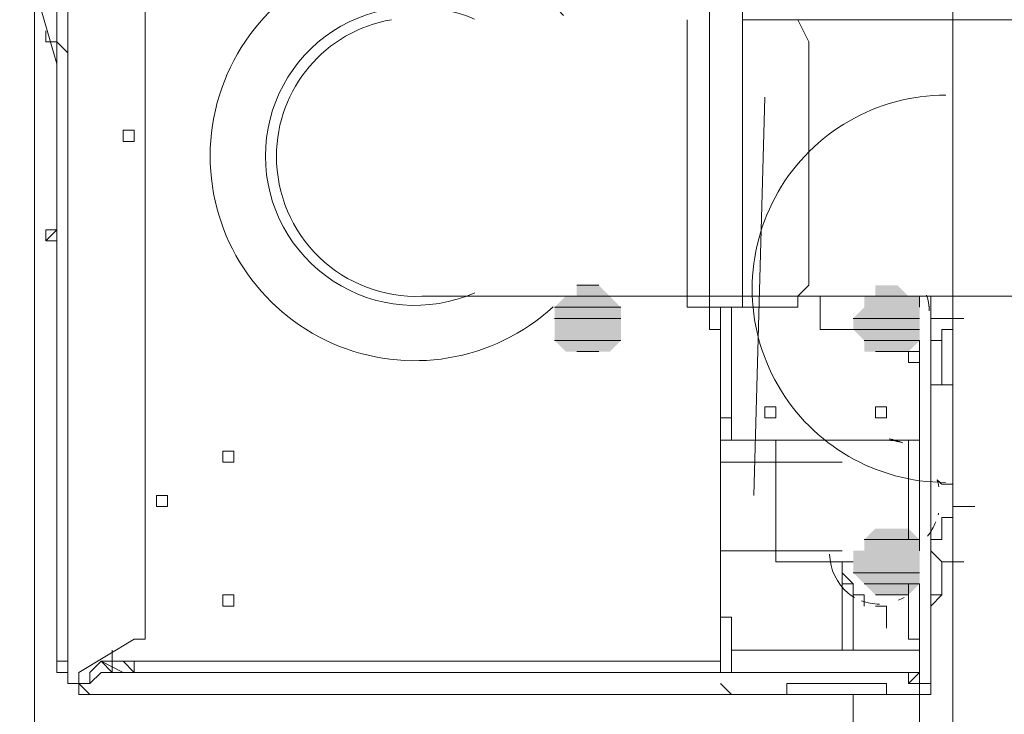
# Model space of a CAD drawing. Header units: millimetres. Extents: x 413 to 305578, y 115 to 38116.
# Tile 62 of 194: x 25911 to 26265, y 16853 to 17102. Entities that reach past the tile are written whole.
import ezdxf

# ---------------------------------------------------------------- set-up
doc = ezdxf.new("R2010")
doc.units = ezdxf.units.MM
for name, color, linetype in [('PDF _PD-Socket', 1, 'Continuous'), ('PDF$_59-60$-$Floor$Plan$-$В_Этаж$00_Сводный$M-EQPM', 2, 'Continuous'), ('PDF$_59-60$-$Floor$Plan$-$В_Этаж$00_Сводный$P-PIPE', 3, 'Continuous')]:
    doc.layers.add(name, color=color, linetype=linetype)
for name, color, linetype, true_color in [('PDF$_59-60$-$Floor$Plan$-$В_Этаж$00_Сводный$A-DETL-MBND', 7, 'Continuous', 0xdd3700), ('PDF$_59-60$-$Floor$Plan$-$В_Этаж$00_Сводный$G-IMPT', 9, 'Continuous', 0x808080), ('PDF$_59-60$-$Floor$Plan$-$В_Этаж$00_Сводный$P-PIPE-CNTR', 150, 'Continuous', 0x007fff), ('PDF$_V$line_ifc_RVT-1-В_Этаж$00_Сводный$A-WALL', 7, 'Continuous', 0xbababa), ('PDF$_V$line_ifc_RVT-1-В_Этаж$00_Сводный$I-FURN', 7, 'Continuous', 0xdcdcdc)]:
    doc.layers.add(name, color=color, linetype=linetype, true_color=true_color)

msp = doc.modelspace()

# ---------------------------------------------------------------- linework, layer by layer
at = {"layer": 'PDF _PD-Socket', "lineweight": 0}
for points in [[(26174.77, 16931.45), (26178.75, 17074.64)], [(26246.36, 16931.45), (26246.36, 17074.64)], [(26246.36, 17003.04), (26107.15, 17003.04)]]:
    msp.add_lwpolyline(points, dxfattribs=at)
msp.add_arc((26243.83, 17005.72), 69.61, 89.9563, 269.9563, dxfattribs=at)
at = {"layer": 'PDF$_59-60$-$Floor$Plan$-$В_Этаж$00_Сводный$A-DETL-MBND', "color": 150, "lineweight": 0, "true_color": 0x007fff}
for points in [[(26214.54, 16895.65), (26214.54, 16891.67), (26214.54, 16895.65), (26210.57, 16895.65), (26210.57, 16899.63), (26206.59, 16899.63), (26206.59, 16903.61), (26206.59, 16907.58), (26206.59, 16875.76)], [(26206.59, 16907.58), (26206.59, 16903.61), (26210.57, 16899.63), (26210.57, 16895.65), (26210.57, 16875.76)], [(26238.41, 16875.76), (26238.41, 16895.65)], [(26218.52, 16891.67), (26222.5, 16891.67)], [(26230.45, 16891.67), (26230.45, 16891.67)], [(26238.41, 16875.76), (26238.41, 16875.76)], [(26210.57, 16859.85), (26210.57, 16700.76)], [(26234.43, 16700.76), (26234.43, 16859.85)]]:
    msp.add_lwpolyline(points, dxfattribs=at)
at = {"layer": 'PDF$_59-60$-$Floor$Plan$-$В_Этаж$00_Сводный$G-IMPT', "lineweight": 0}
for points in [[(25932.14, 16867.81), (25952.03, 16879.74), (25956.01, 16879.74), (25956.01, 16883.72), (25956.01, 17233.73), (25956.01, 17237.71), (25952.03, 17237.71), (25932.14, 17249.64), (25932.14, 17253.62), (25932.14, 17257.6), (25936.12, 17257.6), (25940.1, 17249.64), (26226.48, 17249.64), (26230.45, 17249.64), (26230.45, 17253.62), (26234.43, 17253.62), (26234.43, 17257.6), (26234.43, 17261.58), (26178.75, 17261.58), (26234.43, 17261.58), (26238.41, 17261.58)], [(25928.17, 17245.67), (25928.17, 17050.77), (25928.17, 16871.79), (25928.17, 16867.81), (25928.17, 16863.83), (25932.14, 16863.83), (25932.14, 16859.85), (25936.12, 16859.85), (25940.1, 16859.85), (25944.08, 16859.85), (26119.08, 16859.85), (25940.1, 16859.85), (26119.08, 16859.85), (25944.08, 16859.85), (25940.1, 16859.85), (25936.12, 16859.85), (25932.14, 16859.85), (25932.14, 16863.83), (25928.17, 16863.83), (25928.17, 16867.81), (25924.19, 16867.81), (25924.19, 16871.79), (25924.19, 17050.77), (25924.19, 17245.67)], [(25928.17, 17245.67), (25924.19, 17245.67), (25924.19, 17050.77), (25924.19, 16871.79), (25928.17, 16871.79)], [(25928.17, 17189.98), (25928.17, 17186.01), (25928.17, 17174.07), (25928.17, 17166.12), (25928.17, 17158.16), (25928.17, 17146.23), (25928.17, 17130.32), (25928.17, 17118.39), (25928.17, 17114.41), (25928.17, 17106.46), (25928.17, 17098.5), (25928.17, 17094.52), (25928.17, 17090.55), (25928.17, 17082.59)], [(25924.19, 17114.41), (25920.21, 17118.39), (25920.21, 17114.41), (25916.23, 17114.41), (25920.21, 17110.43), (25916.23, 17114.41), (25920.21, 17110.43), (25916.23, 17114.41), (25924.19, 17086.57)], [(25928.17, 17090.55), (25924.19, 17094.52), (25924.19, 17098.5), (25924.19, 17102.48)], [(25924.19, 17094.52), (25924.19, 17050.77), (25924.19, 17003.04), (25924.19, 17090.55), (25924.19, 17094.52), (25920.21, 17094.52), (25920.21, 17098.5)], [(25920.21, 17098.5), (25920.21, 17098.5)], [(25920.21, 17098.5), (25920.21, 17098.5)], [(25924.19, 17098.5), (25924.19, 17098.5)], [(25920.21, 17094.52), (25920.21, 17094.52)], [(25924.19, 17094.52), (25924.19, 17094.52)], [(25924.19, 17090.55), (25924.19, 17094.52), (25924.19, 17090.55), (25924.19, 17094.52), (25924.19, 17090.55), (25924.19, 17094.52), (25924.19, 17090.55), (25924.19, 17050.77), (25924.19, 17003.04), (25924.19, 16995.09), (25924.19, 16983.16), (25924.19, 16995.09), (25924.19, 16999.07), (25924.19, 17003.04), (25924.19, 16999.07)], [(25924.19, 17086.57), (25924.19, 17086.57)], [(25924.19, 17082.59), (25924.19, 17082.59)], [(25924.19, 17082.59), (25924.19, 17038.84)], [(25924.19, 17078.61), (25924.19, 17078.61)], [(25924.19, 17078.61), (25924.19, 17078.61)], [(25924.19, 17078.61), (25924.19, 17078.61)], [(25924.19, 17066.68), (25924.19, 17066.68)], [(25924.19, 17066.68), (25924.19, 17066.68)], [(25948.05, 17062.7), (25948.05, 17058.73)], [(25948.05, 17058.73), (25948.05, 17058.73)], [(25948.05, 17058.73), (25948.05, 17058.73)], [(25952.03, 17058.73), (25952.03, 17058.73)], [(25952.03, 17058.73), (25952.03, 17058.73)], [(25924.19, 17054.75), (25924.19, 17054.75)], [(25924.19, 17054.75), (25924.19, 17054.75)], [(25924.19, 17042.82), (25924.19, 17042.82)], [(25924.19, 17042.82), (25924.19, 17042.82)], [(25924.19, 17042.82), (25924.19, 17042.82)], [(25924.19, 17038.84), (25924.19, 17038.84)], [(25924.19, 17026.91), (25924.19, 17026.91)], [(25920.21, 17022.93), (25920.21, 17022.93)], [(25920.21, 17022.93), (25920.21, 17022.93)], [(25924.19, 17022.93), (25920.21, 17022.93), (25924.19, 17022.93)], [(25920.21, 17022.93), (25920.21, 17022.93)], [(25924.19, 17022.93), (25924.19, 17022.93)], [(25924.19, 17022.93), (25924.19, 17022.93)], [(25924.19, 17022.93), (25924.19, 17022.93)], [(25924.19, 17003.04), (25924.19, 17003.04)], [(25924.19, 17003.04), (25924.19, 17003.04)], [(26210.57, 16991.11), (26198.63, 16991.11), (26198.63, 17003.04)], [(26234.43, 17003.04), (26234.43, 16999.07)], [(26238.41, 17003.04), (26238.41, 16867.81), (26238.41, 17003.04), (26238.41, 16955.31), (26238.41, 16951.34), (26238.41, 16947.36)], [(26158.86, 16999.07), (26158.86, 16991.11), (26162.84, 16991.11)], [(26162.84, 16883.72), (26162.84, 16879.74), (26162.84, 16883.72), (26162.84, 16879.74), (26162.84, 16883.72), (26162.84, 16879.74), (26162.84, 16883.72), (26162.84, 16991.11), (26162.84, 16999.07), (26162.84, 16991.11), (26162.84, 16999.07), (26162.84, 16959.29), (26162.84, 16955.31), (26162.84, 16951.34), (26166.81, 16951.34), (26166.81, 16967.25)], [(26166.81, 16959.29), (26166.81, 16999.07), (26166.81, 16951.34), (26234.43, 16951.34)], [(25924.19, 16995.09), (25924.19, 16995.09)], [(25924.19, 16995.09), (25924.19, 16995.09)], [(25924.19, 16995.09), (25924.19, 16995.09)], [(25924.19, 16995.09), (25924.19, 16995.09)], [(26162.84, 16991.11), (26162.84, 16991.11)], [(26198.63, 16991.11), (26198.63, 16991.11)], [(26234.43, 16987.13), (26234.43, 16911.56)], [(26234.43, 16983.16), (26230.45, 16983.16), (26230.45, 16979.18), (26234.43, 16979.18), (26230.45, 16979.18), (26230.45, 16983.16), (26230.45, 16979.18), (26230.45, 16983.16), (26230.45, 16979.18), (26234.43, 16979.18)], [(26230.45, 16979.18), (26230.45, 16979.18)], [(26230.45, 16979.18), (26230.45, 16979.18)], [(26230.45, 16979.18), (26230.45, 16979.18)], [(26234.43, 16979.18), (26234.43, 16979.18)], [(26234.43, 16979.18), (26234.43, 16979.18)], [(26166.81, 16967.25), (26166.81, 16967.25)], [(26166.81, 16967.25), (26166.81, 16967.25)], [(26166.81, 16963.27), (26166.81, 16967.25)], [(26166.81, 16967.25), (26166.81, 16963.27)], [(26166.81, 16963.27), (26166.81, 16967.25)], [(26166.81, 16967.25), (26166.81, 16963.27)], [(26166.81, 16963.27), (26166.81, 16963.27)], [(26166.81, 16963.27), (26166.81, 16963.27)], [(26166.81, 16963.27), (26166.81, 16963.27)], [(26162.84, 16959.29), (26166.81, 16959.29), (26166.81, 16955.31), (26166.81, 16951.34)], [(26238.41, 16955.31), (26238.41, 16955.31)], [(26166.81, 16951.34), (26166.81, 16951.34)], [(26166.81, 16951.34), (26166.81, 16951.34)], [(26230.45, 16951.34), (26230.45, 16915.54)], [(26238.41, 16947.36), (26238.41, 16947.36)], [(26238.41, 16947.36), (26238.41, 16947.36)], [(26162.84, 16931.45), (26162.84, 16927.47), (26162.84, 16923.49), (26162.84, 16919.52), (26162.84, 16915.54), (26162.84, 16911.56), (26162.84, 16915.54), (26162.84, 16919.52), (26162.84, 16923.49), (26162.84, 16927.47), (26162.84, 16931.45), (26162.84, 16927.47), (26162.84, 16923.49), (26162.84, 16919.52), (26162.84, 16915.54), (26162.84, 16911.56), (26162.84, 16915.54), (26162.84, 16919.52), (26162.84, 16923.49), (26162.84, 16927.47), (26162.84, 16931.45), (26162.84, 16943.38)], [(26238.41, 16931.45), (26238.41, 16907.58), (26238.41, 16931.45), (26238.41, 16927.47), (26238.41, 16923.49)], [(26162.84, 16919.52), (26162.84, 16919.52)], [(26162.84, 16919.52), (26162.84, 16919.52)], [(26162.84, 16911.56), (26162.84, 16911.56)], [(26238.41, 16903.61), (26238.41, 16907.58), (26238.41, 16903.61)], [(26242.39, 16907.58), (26242.39, 16907.58)], [(26242.39, 16907.58), (26242.39, 16907.58)], [(26238.41, 16903.61), (26238.41, 16903.61)], [(26238.41, 16883.72), (26238.41, 16903.61)], [(25936.12, 16863.83), (25940.1, 16867.81), (26226.48, 16867.81), (26230.45, 16867.81), (26230.45, 16863.83), (26234.43, 16863.83), (26234.43, 16859.85), (26238.41, 16859.85), (26182.72, 16859.85), (26238.41, 16859.85), (26238.41, 16863.83), (26234.43, 16863.83), (26234.43, 16859.85), (26238.41, 16859.85), (26238.41, 16863.83), (26238.41, 16859.85), (26238.41, 16863.83), (26238.41, 16859.85), (26238.41, 16863.83), (26238.41, 16867.81), (26238.41, 16863.83), (26234.43, 16863.83), (26234.43, 16899.63)], [(26234.43, 16879.74), (26230.45, 16879.74), (26230.45, 16883.72), (26230.45, 16887.7), (26230.45, 16891.67), (26230.45, 16895.65), (26230.45, 16899.63)], [(26238.41, 16891.67), (26242.39, 16895.65), (26238.41, 16895.65)], [(26242.39, 16895.65), (26242.39, 16895.65)], [(26242.39, 16895.65), (26242.39, 16895.65)], [(26162.84, 16887.7), (26162.84, 16887.7)], [(26162.84, 16887.7), (26162.84, 16883.72), (26162.84, 16879.74)], [(26162.84, 16887.7), (26162.84, 16883.72), (26162.84, 16879.74)], [(26166.81, 16887.7), (26162.84, 16887.7)], [(26162.84, 16887.7), (26162.84, 16887.7)], [(26166.81, 16879.74), (26166.81, 16883.72), (26166.81, 16887.7)], [(26162.84, 16883.72), (26162.84, 16883.72)], [(26162.84, 16883.72), (26162.84, 16883.72)], [(26162.84, 16883.72), (26162.84, 16879.74)], [(26162.84, 16883.72), (26162.84, 16879.74)], [(26162.84, 16879.74), (26162.84, 16883.72)], [(26162.84, 16879.74), (26162.84, 16883.72)], [(26162.84, 16879.74), (26162.84, 16883.72)], [(26162.84, 16883.72), (26162.84, 16879.74)], [(26162.84, 16879.74), (26162.84, 16883.72), (26162.84, 16879.74)], [(26162.84, 16879.74), (26162.84, 16883.72), (26162.84, 16879.74)], [(26162.84, 16883.72), (26162.84, 16883.72)], [(26166.81, 16883.72), (26166.81, 16883.72)], [(26166.81, 16883.72), (26166.81, 16883.72)], [(26166.81, 16883.72), (26166.81, 16883.72)], [(26166.81, 16883.72), (26166.81, 16879.74)], [(26166.81, 16879.74), (26166.81, 16883.72)], [(26166.81, 16879.74), (26166.81, 16883.72)], [(26166.81, 16883.72), (26166.81, 16879.74)], [(26166.81, 16879.74), (26166.81, 16883.72)], [(26166.81, 16883.72), (26166.81, 16879.74)], [(26166.81, 16879.74), (26166.81, 16883.72)], [(26166.81, 16883.72), (26166.81, 16879.74)], [(26166.81, 16879.74), (26166.81, 16883.72)], [(26166.81, 16883.72), (26166.81, 16879.74)], [(26166.81, 16883.72), (26166.81, 16883.72)], [(26166.81, 16883.72), (26166.81, 16879.74)], [(26162.84, 16879.74), (26162.84, 16879.74)], [(26162.84, 16879.74), (26162.84, 16879.74)], [(26162.84, 16879.74), (26162.84, 16879.74)], [(26162.84, 16879.74), (26162.84, 16879.74)], [(26162.84, 16879.74), (26162.84, 16879.74)], [(26162.84, 16879.74), (26162.84, 16879.74)], [(26162.84, 16879.74), (26162.84, 16879.74)], [(26162.84, 16879.74), (26162.84, 16879.74)], [(26162.84, 16879.74), (26162.84, 16879.74)], [(26162.84, 16879.74), (26162.84, 16879.74)], [(26162.84, 16867.81), (26162.84, 16879.74)], [(26162.84, 16879.74), (26162.84, 16879.74)], [(26162.84, 16879.74), (26162.84, 16867.81)], [(26162.84, 16879.74), (26162.84, 16879.74)], [(26166.81, 16879.74), (26166.81, 16879.74)], [(26166.81, 16879.74), (26166.81, 16879.74)], [(26166.81, 16879.74), (26166.81, 16879.74)], [(26166.81, 16879.74), (26166.81, 16879.74)], [(26166.81, 16879.74), (26166.81, 16879.74)], [(26166.81, 16879.74), (26166.81, 16879.74)], [(26166.81, 16879.74), (26166.81, 16879.74)], [(26166.81, 16867.81), (26166.81, 16879.74)], [(26166.81, 16879.74), (26166.81, 16879.74)], [(25944.08, 16867.81), (25940.1, 16871.79), (25948.05, 16867.81), (25944.08, 16867.81), (25944.08, 16871.79), (25940.1, 16871.79), (25944.08, 16871.79), (25944.08, 16875.76), (25944.08, 16871.79), (25948.05, 16871.79), (25952.03, 16867.81), (26162.84, 16867.81), (26162.84, 16871.79), (25952.03, 16871.79), (25952.03, 16867.81)], [(25944.08, 16875.76), (25944.08, 16871.79), (25948.05, 16871.79), (25952.03, 16871.79)], [(26166.81, 16875.76), (26166.81, 16875.76)], [(26166.81, 16875.76), (26166.81, 16875.76)], [(26166.81, 16875.76), (26166.81, 16875.76)], [(26166.81, 16875.76), (26166.81, 16875.76)], [(26166.81, 16875.76), (26166.81, 16875.76)], [(26166.81, 16867.81), (26166.81, 16871.79), (26166.81, 16875.76), (26166.81, 16871.79), (26166.81, 16875.76), (26166.81, 16871.79), (26166.81, 16875.76), (26166.81, 16871.79), (26166.81, 16875.76), (26166.81, 16871.79), (26166.81, 16875.76), (26166.81, 16871.79), (26166.81, 16875.76), (26166.81, 16871.79), (26166.81, 16875.76), (26166.81, 16871.79), (26166.81, 16875.76), (26166.81, 16871.79), (26166.81, 16875.76)], [(26166.81, 16871.79), (26166.81, 16875.76)], [(26166.81, 16875.76), (26166.81, 16871.79)], [(26166.81, 16875.76), (26166.81, 16871.79)], [(26166.81, 16875.76), (26166.81, 16871.79)], [(26166.81, 16871.79), (26166.81, 16875.76)], [(26166.81, 16871.79), (26166.81, 16875.76)], [(26166.81, 16875.76), (26166.81, 16875.76)], [(26166.81, 16867.81), (26166.81, 16875.76)], [(26166.81, 16875.76), (26234.43, 16875.76)], [(25924.19, 16871.79), (25924.19, 16871.79)], [(25940.1, 16871.79), (25936.12, 16867.81), (25936.12, 16863.83), (25932.14, 16863.83), (25932.14, 16867.81), (25932.14, 16863.83), (25936.12, 16859.85)], [(25940.1, 16871.79), (25940.1, 16871.79)], [(25944.08, 16871.79), (25944.08, 16871.79)], [(26166.81, 16871.79), (26166.81, 16871.79)], [(26166.81, 16871.79), (26166.81, 16867.81), (26166.81, 16871.79)], [(26166.81, 16867.81), (26166.81, 16871.79)], [(26166.81, 16871.79), (26166.81, 16867.81), (26166.81, 16871.79)], [(26166.81, 16871.79), (26166.81, 16867.81)], [(26166.81, 16871.79), (26166.81, 16871.79)], [(26166.81, 16867.81), (26166.81, 16871.79)], [(26166.81, 16871.79), (26166.81, 16867.81), (26166.81, 16871.79)], [(26166.81, 16871.79), (26166.81, 16867.81)], [(26166.81, 16871.79), (26166.81, 16871.79)], [(25944.08, 16867.81), (25944.08, 16867.81)], [(25944.08, 16867.81), (25944.08, 16867.81)], [(25952.03, 16867.81), (25952.03, 16867.81)], [(25952.03, 16867.81), (25952.03, 16867.81)], [(25952.03, 16867.81), (25952.03, 16867.81)], [(25956.01, 16867.81), (25956.01, 16867.81)], [(25956.01, 16867.81), (25956.01, 16867.81)], [(25956.01, 16867.81), (25956.01, 16867.81)], [(25956.01, 16867.81), (25956.01, 16867.81)], [(25956.01, 16867.81), (26162.84, 16867.81), (26158.86, 16867.81)], [(26162.84, 16867.81), (26162.84, 16867.81)], [(26166.81, 16867.81), (26166.81, 16867.81)], [(26166.81, 16867.81), (26166.81, 16867.81)], [(26166.81, 16867.81), (26166.81, 16867.81)], [(26230.45, 16867.81), (26230.45, 16867.81)], [(26230.45, 16863.83), (26234.43, 16867.81)], [(26230.45, 16867.81), (26230.45, 16867.81)], [(26234.43, 16867.81), (26234.43, 16867.81)], [(26234.43, 16867.81), (26234.43, 16867.81)], [(26234.43, 16867.81), (26234.43, 16867.81)], [(26234.43, 16867.81), (26234.43, 16867.81)], [(26234.43, 16867.81), (26234.43, 16867.81)], [(26234.43, 16867.81), (26234.43, 16867.81)], [(26238.41, 16867.81), (26238.41, 16867.81)], [(25928.17, 16863.83), (25932.14, 16863.83), (25932.14, 16859.85)], [(26162.84, 16863.83), (26166.81, 16859.85)], [(26182.72, 16859.85), (26178.75, 16859.85), (26234.43, 16859.85), (26234.43, 16863.83), (26238.41, 16863.83), (26238.41, 16859.85), (26238.41, 16863.83)], [(26190.68, 16863.83), (26190.68, 16863.83)], [(26190.68, 16863.83), (26190.68, 16863.83)], [(26190.68, 16863.83), (26190.68, 16863.83)], [(26198.63, 16863.83), (26198.63, 16863.83)], [(26198.63, 16863.83), (26198.63, 16863.83)], [(26198.63, 16863.83), (26198.63, 16863.83)], [(26234.43, 16863.83), (26234.43, 16863.83)], [(26234.43, 16863.83), (26234.43, 16863.83)], [(26234.43, 16863.83), (26234.43, 16863.83)], [(26234.43, 16863.83), (26234.43, 16863.83)], [(26234.43, 16863.83), (26234.43, 16863.83)], [(26234.43, 16863.83), (26234.43, 16863.83)], [(26234.43, 16863.83), (26234.43, 16863.83)], [(26234.43, 16863.83), (26234.43, 16863.83)], [(26234.43, 16863.83), (26234.43, 16863.83)], [(26238.41, 16863.83), (26238.41, 16863.83)], [(26238.41, 16863.83), (26238.41, 16863.83)], [(26238.41, 16863.83), (26238.41, 16863.83)], [(26238.41, 16863.83), (26238.41, 16863.83)], [(26238.41, 16863.83), (26238.41, 16863.83)], [(26238.41, 16863.83), (26238.41, 16863.83)], [(26238.41, 16863.83), (26238.41, 16863.83)], [(26238.41, 16863.83), (26238.41, 16863.83)], [(26238.41, 16863.83), (26238.41, 16863.83)], [(26238.41, 16863.83), (26238.41, 16863.83)], [(25940.1, 16859.85), (25940.1, 16859.85)], [(25940.1, 16859.85), (25940.1, 16859.85)], [(25944.08, 16859.85), (25944.08, 16859.85)], [(25944.08, 16859.85), (25944.08, 16859.85)], [(26178.75, 16859.85), (26119.08, 16859.85), (26178.75, 16859.85), (26234.43, 16859.85)], [(26119.08, 16859.85), (26119.08, 16859.85)], [(26119.08, 16859.85), (26119.08, 16859.85)], [(26119.08, 16859.85), (26119.08, 16859.85)], [(26119.08, 16859.85), (26119.08, 16859.85)], [(26178.75, 16859.85), (26178.75, 16859.85)], [(26234.43, 16859.85), (26234.43, 16859.85)], [(26238.41, 16859.85), (26238.41, 16859.85)]]:
    msp.add_lwpolyline(points, dxfattribs=at)
for points in [[(25924.19, 17078.61), (25924.19, 17066.68)], [(25948.05, 17058.73), (25952.03, 17058.73), (25952.03, 17062.7), (25948.05, 17062.7)], [(25924.19, 17054.75), (25924.19, 17042.82)], [(25924.19, 17022.93), (25920.21, 17022.93), (25924.19, 17026.91), (25920.21, 17026.91), (25920.21, 17022.93), (25924.19, 17022.93), (25920.21, 17022.93)], [(26234.43, 17003.04), (26234.43, 16999.07)], [(26234.43, 16987.13), (26234.43, 16915.54)], [(26166.81, 16967.25), (26166.81, 16963.27)], [(26166.81, 16963.27), (26166.81, 16967.25)], [(26182.72, 16963.27), (26178.75, 16963.27), (26178.75, 16959.29), (26182.72, 16959.29)], [(26222.5, 16963.27), (26218.52, 16963.27), (26218.52, 16959.29), (26222.5, 16959.29)], [(25987.83, 16943.38), (25987.83, 16947.36), (25983.85, 16947.36), (25983.85, 16943.38)], [(26162.84, 16919.52), (26162.84, 16923.49), (26162.84, 16927.47), (26162.84, 16931.45), (26162.84, 16935.43), (26162.84, 16939.4), (26162.84, 16935.43), (26162.84, 16931.45), (26162.84, 16927.47), (26162.84, 16923.49)], [(26162.84, 16939.4), (26162.84, 16935.43), (26162.84, 16931.45), (26162.84, 16927.47), (26162.84, 16923.49), (26162.84, 16919.52), (26162.84, 16923.49), (26162.84, 16927.47), (26162.84, 16931.45), (26162.84, 16935.43)], [(25959.99, 16927.47), (25963.96, 16927.47), (25963.96, 16931.45), (25959.99, 16931.45)], [(26238.41, 16911.56), (26242.39, 16907.58)], [(26242.39, 16907.58), (26242.39, 16903.61), (26242.39, 16899.63), (26242.39, 16903.61)], [(26242.39, 16895.65), (26242.39, 16899.63), (26242.39, 16903.61), (26242.39, 16907.58), (26242.39, 16903.61), (26242.39, 16899.63)], [(26238.41, 16863.83), (26234.43, 16863.83), (26234.43, 16859.85), (26234.43, 16863.83), (26238.41, 16863.83), (26234.43, 16863.83), (26234.43, 16859.85), (26234.43, 16863.83), (26238.41, 16863.83), (26234.43, 16863.83), (26234.43, 16899.63), (26234.43, 16863.83), (26238.41, 16863.83), (26238.41, 16875.76)], [(25987.83, 16891.67), (25987.83, 16895.65), (25983.85, 16895.65), (25983.85, 16891.67)], [(26162.84, 16879.74), (26162.84, 16883.72)], [(26162.84, 16883.72), (26162.84, 16879.74)], [(26166.81, 16879.74), (26166.81, 16883.72)], [(26166.81, 16883.72), (26166.81, 16879.74)], [(26238.41, 16883.72), (26238.41, 16879.74), (26238.41, 16875.76), (26238.41, 16879.74)], [(26166.81, 16871.79), (26166.81, 16867.81), (26166.81, 16871.79), (26166.81, 16875.76), (26166.81, 16871.79), (26166.81, 16875.76)], [(26166.81, 16871.79), (26166.81, 16867.81)], [(26234.43, 16867.81), (26230.45, 16867.81)], [(26186.7, 16863.83), (26190.68, 16863.83), (26198.63, 16863.83), (26222.5, 16863.83), (26198.63, 16863.83), (26190.68, 16863.83)], [(26198.63, 16863.83), (26206.59, 16863.83), (26222.5, 16863.83), (26222.5, 16859.85), (26202.61, 16859.85), (26198.63, 16859.85), (26186.7, 16859.85), (26186.7, 16863.83)], [(26222.5, 16859.85), (26186.7, 16859.85)]]:
    msp.add_lwpolyline(points, close=True, dxfattribs=at)
at = {"layer": 'PDF$_59-60$-$Floor$Plan$-$В_Этаж$00_Сводный$M-EQPM', "color": 92, "lineweight": 0, "true_color": 0x00b800}
for points in [[(26106.4, 17103.98, 0.678559), (25979.33, 17053.45, 0.652996), (26102.69, 16999.27)], [(26074.37, 17102.67, 0.540443), (25999.21, 17053.45, 0.540969), (26074.45, 17004.27)], [(26044.54, 17102.46, 0.365531), (26003.19, 17053.45, 0.4277), (26055.45, 17003.04), (26059.42, 17003.04), (26063.4, 17003.04), (26067.38, 17003.04), (26071.36, 17003.04), (26075.33, 17003.04), (26079.31, 17003.04), (26083.29, 17003.04), (26087.27, 17003.04), (26091.24, 17003.04), (26095.22, 17003.04), (26099.2, 17003.04), (26103.18, 17003.04), (26107.15, 17003.04)]]:
    msp.add_lwpolyline(points, format="xyb", dxfattribs=at)
for points in [[(26170.79, 16999.07), (26170.79, 17003.04), (26170.79, 17007.02), (26170.79, 17014.97), (26170.79, 17022.93), (26170.79, 17030.88), (26170.79, 17042.82), (26170.79, 17050.77), (26170.79, 17062.7), (26170.79, 17070.66), (26170.79, 17082.59), (26170.79, 17090.55), (26170.79, 17098.5), (26170.79, 17102.48), (26170.79, 17106.46), (26158.86, 17106.46), (26154.88, 17106.46)], [(26158.86, 16999.07), (26158.86, 17003.04), (26158.86, 17007.02), (26158.86, 17011), (26158.86, 17018.95), (26158.86, 17026.91), (26158.86, 17038.84), (26158.86, 17046.79), (26158.86, 17058.73), (26158.86, 17066.68), (26158.86, 17074.64), (26158.86, 17082.59), (26158.86, 17090.55), (26158.86, 17098.5), (26158.86, 17102.48), (26158.86, 17106.46)], [(26150.9, 17003.04), (26150.9, 16999.07), (26158.86, 16999.07), (26170.79, 16999.07), (26190.68, 16999.07), (26190.68, 17003.04), (26194.66, 17007.02), (26194.66, 17014.97), (26194.66, 17018.95), (26194.66, 17026.91), (26194.66, 17038.84), (26194.66, 17046.79), (26194.66, 17054.75), (26194.66, 17066.68), (26194.66, 17074.64), (26194.66, 17082.59), (26194.66, 17090.55), (26194.66, 17094.52), (26190.68, 17102.48)], [(26150.9, 17102.48), (26150.9, 17094.52), (26150.9, 17090.55), (26150.9, 17082.59), (26150.9, 17074.64), (26150.9, 17066.68), (26150.9, 17054.75), (26150.9, 17046.79), (26150.9, 17038.84), (26150.9, 17026.91), (26150.9, 17018.95), (26150.9, 17014.97), (26150.9, 17007.02), (26150.9, 17003.04), (26150.9, 16999.07)], [(26154.88, 16999.07), (26158.86, 16999.07), (26158.86, 17003.04), (26158.86, 17007.02), (26158.86, 17014.97), (26158.86, 17022.93), (26158.86, 17030.88), (26158.86, 17042.82), (26158.86, 17050.77), (26158.86, 17062.7), (26158.86, 17070.66), (26158.86, 17082.59), (26158.86, 17090.55), (26158.86, 17094.52), (26158.86, 17098.5), (26158.86, 17102.48)], [(26234.43, 17003.04), (26656.04, 17003.04), (26656.04, 17007.02), (26656.04, 17011), (26656.04, 17014.97), (26656.04, 17022.93), (26656.04, 17030.88), (26656.04, 17038.84), (26656.04, 17046.79), (26656.04, 17054.75), (26656.04, 17066.68), (26656.04, 17074.64), (26656.04, 17082.59), (26656.04, 17090.55), (26656.04, 17094.52), (26656.04, 17098.5), (26656.04, 17102.48), (26190.68, 17102.48), (26170.79, 17102.48)], [(26123.06, 17003.04), (26127.04, 17003.04), (26131.02, 17003.04), (26134.99, 17003.04), (26138.97, 17003.04), (26142.95, 17003.04), (26146.93, 17003.04), (26150.9, 17003.04), (26154.88, 17003.04)], [(26190.68, 17003.04), (26214.54, 17003.04)]]:
    msp.add_lwpolyline(points, dxfattribs=at)
at = {"layer": 'PDF$_59-60$-$Floor$Plan$-$В_Этаж$00_Сводный$P-PIPE', "lineweight": 0}
for points in [[(26119.08, 17007.02), (26111.13, 17007.02), (26119.08, 17007.02)], [(26234.43, 17003.04), (26214.54, 17003.04), (26234.43, 17003.04)], [(26127.04, 16999.07), (26103.18, 16999.07), (26127.04, 16999.07)], [(26127.04, 16995.09), (26103.18, 16995.09), (26127.04, 16995.09)], [(26234.43, 16995.09), (26210.57, 16995.09), (26234.43, 16995.09)], [(26234.43, 16991.11), (26210.57, 16991.11), (26234.43, 16991.11)], [(26127.04, 16987.13), (26103.18, 16987.13), (26127.04, 16987.13)], [(26234.43, 16987.13), (26214.54, 16987.13), (26234.43, 16987.13)], [(26119.08, 16983.16), (26111.13, 16983.16), (26119.08, 16983.16)], [(26234.43, 16915.54), (26214.54, 16915.54), (26234.43, 16915.54)], [(26234.43, 16903.61), (26210.57, 16903.61), (26234.43, 16903.61)], [(26234.43, 16899.63), (26214.54, 16899.63), (26234.43, 16899.63)], [(26230.45, 16895.65), (26218.52, 16895.65), (26230.45, 16895.65)]]:
    msp.add_lwpolyline(points, dxfattribs=at)
at = {"layer": 'PDF$_59-60$-$Floor$Plan$-$В_Этаж$00_Сводный$P-PIPE', "color": 150, "lineweight": 0, "true_color": 0x007fff}
for points in [[(26236.93, 17003.49, -0.081528), (26237.87, 16997.77, 0.058281), (26237.38, 17001.9)], [(26202.07, 16910.26, 0.214934), (26208.77, 16896.29, 0.03807), (26211.02, 16894.76)]]:
    msp.add_lwpolyline(points, format="xyb", dxfattribs=at)
for points in [[(26238.41, 16991.11), (26238.41, 16995.09), (26238.41, 17003.04)], [(26246.36, 17003.04), (26246.36, 16999.07), (26246.36, 16995.09), (26246.36, 16991.11), (26242.39, 16991.11), (26242.39, 16987.13), (26242.39, 16971.22)], [(26238.41, 16995.09), (26238.41, 16999.07), (26238.41, 16995.09), (26238.41, 16991.11), (26238.41, 16987.13), (26242.39, 16987.13)], [(26238.41, 16991.11), (26238.41, 16991.11)], [(26238.41, 16911.56), (26238.41, 16915.54)], [(26206.59, 16907.58), (26206.59, 16907.58)], [(26210.57, 16907.58), (26206.59, 16907.58)]]:
    msp.add_lwpolyline(points, dxfattribs=at)
at = {"layer": 'PDF$_59-60$-$Floor$Plan$-$В_Этаж$00_Сводный$P-PIPE', "color": 5, "lineweight": 0}
for points in [[(26238.41, 16995.09), (26238.41, 17003.04)], [(26238.41, 16947.36), (26238.41, 16991.11)], [(26238.41, 16915.54), (26242.39, 16915.54), (26242.39, 16919.52), (26242.39, 16923.49), (26246.36, 16923.49), (26246.36, 16927.47), (26246.36, 16971.22), (26238.41, 16971.22)], [(26202.61, 16951.34), (26202.61, 16951.34)], [(26206.59, 16951.34), (26206.59, 16951.34)], [(26230.45, 16947.36), (26230.45, 16951.34), (26226.48, 16951.34)], [(26206.59, 16943.38), (26162.84, 16943.38)], [(26246.36, 16927.47), (26246.36, 16927.47)], [(26238.41, 16915.54), (26238.41, 16915.54)], [(26162.84, 16911.56), (26206.59, 16911.56)]]:
    msp.add_lwpolyline(points, dxfattribs=at)
at = {"layer": 'PDF$_59-60$-$Floor$Plan$-$В_Этаж$00_Сводный$P-PIPE', "lineweight": 0}
msp.add_lwpolyline([(26230.45, 16983.16), (26218.52, 16983.16), (26230.45, 16983.16)], close=True, dxfattribs=at)
at = {"layer": 'PDF$_59-60$-$Floor$Plan$-$В_Этаж$00_Сводный$P-PIPE', "color": 5, "lineweight": 0}
for points in [[(26223.5, 16951.74, -0.058461), (26228.4, 16950.33, 0.058461), (26222.5, 16951.34), (26182.72, 16951.34), (26182.72, 16927.47), (26182.72, 16907.58), (26210.57, 16907.58)], [(26246.36, 16931.45), (26246.36, 16935.43), (26242.39, 16935.43, 0.029676), (26240.72, 16937.07, -0.029676), (26241.39, 16934.56)]]:
    msp.add_lwpolyline(points, format="xyb", dxfattribs=at)
msp.add_lwpolyline([(26237.31, 16916.82, 0.06769), (26240.24, 16921.94, -0.06769)], format="xyb", close=True, dxfattribs=at)
msp.add_arc((26219.86, 16930.17), 21.99, 345.0033, 346.6702, dxfattribs=at)
msp.add_arc((26219.86, 16930.17), 21.99, 345.0033, 346.6702, dxfattribs=at)
at = {"layer": 'PDF$_59-60$-$Floor$Plan$-$В_Этаж$00_Сводный$P-PIPE', "color": 150, "lineweight": 0, "true_color": 0x007fff}
for start, end in [(292.6217, 299.9373), (248.8787, 270)]:
    msp.add_arc((26219.97, 16910.26), 17.9, start, end, dxfattribs=at)
at = {"layer": 'PDF$_59-60$-$Floor$Plan$-$В_Этаж$00_Сводный$P-PIPE', "transparency": 33554559}
for points in [[(26115.11, 17007.02), (26119.08, 17007.02), (26111.13, 17007.02)], [(26111.13, 17007.02), (26119.08, 17007.02), (26119.08, 17007.02)], [(26119.08, 17007.02), (26111.13, 17007.02), (26123.06, 17003.04)], [(26111.13, 17007.02), (26123.06, 17003.04), (26111.13, 17003.04)], [(26226.48, 17007.02), (26222.5, 17007.02), (26218.52, 17007.02)], [(26226.48, 17007.02), (26218.52, 17007.02), (26230.45, 17003.04)], [(26218.52, 17007.02), (26230.45, 17003.04), (26218.52, 17003.04)], [(26222.5, 17007.02), (26226.48, 17007.02), (26226.48, 17007.02)], [(26226.48, 17007.02), (26226.48, 17007.02), (26222.5, 17007.02)], [(26107.15, 17003.04), (26127.04, 16999.07), (26103.18, 16999.07)], [(26123.06, 17003.04), (26111.13, 17003.04), (26107.15, 17003.04)], [(26123.06, 17003.04), (26107.15, 17003.04), (26127.04, 16999.07)], [(26111.13, 17003.04), (26123.06, 17003.04), (26123.06, 17003.04)], [(26218.52, 17003.04), (26234.43, 17003.04), (26214.54, 17003.04)], [(26214.54, 17003.04), (26234.43, 17003.04), (26234.43, 17003.04)], [(26234.43, 17003.04), (26214.54, 17003.04), (26234.43, 16999.07)], [(26214.54, 17003.04), (26234.43, 16999.07), (26214.54, 16999.07)], [(26230.45, 17003.04), (26218.52, 17003.04), (26234.43, 17003.04)], [(26103.18, 16999.07), (26127.04, 16999.07), (26127.04, 16999.07)], [(26127.04, 16999.07), (26103.18, 16999.07), (26127.04, 16995.09)], [(26103.18, 16999.07), (26127.04, 16995.09), (26103.18, 16995.09)], [(26214.54, 16999.07), (26234.43, 16995.09), (26210.57, 16995.09)], [(26234.43, 16999.07), (26214.54, 16999.07), (26234.43, 16995.09)], [(26103.18, 16995.09), (26127.04, 16995.09), (26127.04, 16995.09)], [(26127.04, 16995.09), (26103.18, 16995.09), (26127.04, 16991.11)], [(26103.18, 16995.09), (26127.04, 16991.11), (26103.18, 16991.11)], [(26210.57, 16995.09), (26234.43, 16995.09), (26234.43, 16995.09)], [(26234.43, 16995.09), (26210.57, 16995.09), (26234.43, 16991.11)], [(26210.57, 16995.09), (26234.43, 16991.11), (26210.57, 16991.11)], [(26127.04, 16991.11), (26103.18, 16991.11), (26127.04, 16987.13)], [(26103.18, 16991.11), (26127.04, 16987.13), (26103.18, 16987.13)], [(26210.57, 16991.11), (26234.43, 16991.11), (26234.43, 16991.11)], [(26234.43, 16991.11), (26210.57, 16991.11), (26234.43, 16987.13)], [(26210.57, 16991.11), (26234.43, 16987.13), (26214.54, 16987.13)], [(26103.18, 16987.13), (26127.04, 16987.13), (26127.04, 16987.13)], [(26127.04, 16987.13), (26103.18, 16987.13), (26123.06, 16983.16)], [(26103.18, 16987.13), (26123.06, 16983.16), (26107.15, 16983.16)], [(26214.54, 16987.13), (26234.43, 16987.13), (26234.43, 16987.13)], [(26234.43, 16987.13), (26214.54, 16987.13), (26230.45, 16983.16)], [(26214.54, 16987.13), (26230.45, 16983.16), (26214.54, 16983.16)], [(26123.06, 16983.16), (26107.15, 16983.16), (26111.13, 16983.16)], [(26107.15, 16983.16), (26123.06, 16983.16), (26123.06, 16983.16)], [(26119.08, 16983.16), (26119.08, 16983.16), (26111.13, 16983.16)], [(26119.08, 16983.16), (26111.13, 16983.16), (26123.06, 16983.16)], [(26119.08, 16983.16), (26119.08, 16983.16), (26111.13, 16983.16)], [(26111.13, 16983.16), (26119.08, 16983.16), (26115.11, 16983.16)], [(26230.45, 16983.16), (26214.54, 16983.16), (26218.52, 16983.16)], [(26214.54, 16983.16), (26230.45, 16983.16), (26230.45, 16983.16)], [(26230.45, 16983.16), (26230.45, 16983.16), (26218.52, 16983.16)], [(26226.48, 16983.16), (26222.5, 16983.16), (26218.52, 16983.16)], [(26218.52, 16983.16), (26230.45, 16983.16), (26226.48, 16983.16)], [(26226.48, 16983.16), (26226.48, 16983.16), (26222.5, 16983.16)], [(26218.52, 16919.52), (26234.43, 16915.54), (26214.54, 16915.54)], [(26222.5, 16919.52), (26230.45, 16919.52), (26218.52, 16919.52)], [(26230.45, 16919.52), (26218.52, 16919.52), (26234.43, 16915.54)], [(26222.5, 16919.52), (26226.48, 16919.52), (26226.48, 16919.52)], [(26226.48, 16919.52), (26222.5, 16919.52), (26230.45, 16919.52)], [(26214.54, 16915.54), (26234.43, 16915.54), (26234.43, 16915.54)], [(26234.43, 16915.54), (26214.54, 16915.54), (26234.43, 16911.56)], [(26214.54, 16915.54), (26234.43, 16911.56), (26214.54, 16911.56)], [(26234.43, 16911.56), (26214.54, 16911.56), (26210.57, 16911.56)], [(26234.43, 16911.56), (26210.57, 16911.56), (26234.43, 16907.58)], [(26210.57, 16911.56), (26234.43, 16907.58), (26210.57, 16907.58)], [(26214.54, 16911.56), (26234.43, 16911.56), (26234.43, 16911.56)], [(26234.43, 16907.58), (26210.57, 16907.58), (26234.43, 16903.61)], [(26210.57, 16907.58), (26234.43, 16903.61), (26210.57, 16903.61)], [(26210.57, 16903.61), (26234.43, 16903.61), (26234.43, 16903.61)], [(26234.43, 16903.61), (26210.57, 16903.61), (26234.43, 16899.63)], [(26210.57, 16903.61), (26234.43, 16899.63), (26214.54, 16899.63)], [(26214.54, 16899.63), (26234.43, 16899.63), (26234.43, 16899.63)], [(26234.43, 16899.63), (26214.54, 16899.63), (26230.45, 16895.65)], [(26214.54, 16899.63), (26230.45, 16895.65), (26218.52, 16895.65)], [(26218.52, 16895.65), (26230.45, 16895.65), (26230.45, 16895.65)], [(26226.48, 16895.65), (26222.5, 16895.65), (26218.52, 16895.65)], [(26218.52, 16895.65), (26230.45, 16895.65), (26226.48, 16895.65)], [(26226.48, 16895.65), (26226.48, 16895.65), (26222.5, 16895.65)]]:
    msp.add_solid(points, dxfattribs=at)
at = {"layer": 'PDF$_59-60$-$Floor$Plan$-$В_Этаж$00_Сводный$P-PIPE-CNTR', "lineweight": 0}
msp.add_lwpolyline([(26250.34, 16995.09), (26238.41, 16995.09)], close=True, dxfattribs=at)
at = {"layer": 'PDF$_59-60$-$Floor$Plan$-$В_Этаж$00_Сводный$P-PIPE-CNTR', "color": 5, "lineweight": 0}
for points in [[(26222.5, 16951.34), (26222.5, 16951.34)], [(26246.36, 16927.47), (26254.32, 16927.47)]]:
    msp.add_lwpolyline(points, dxfattribs=at)
at = {"layer": 'PDF$_59-60$-$Floor$Plan$-$В_Этаж$00_Сводный$P-PIPE-CNTR', "lineweight": 0}
for points in [[(26198.63, 16907.58), (26206.59, 16907.58)], [(26242.39, 16907.58), (26250.34, 16907.58)], [(26222.5, 16883.72), (26222.5, 16891.67)]]:
    msp.add_lwpolyline(points, dxfattribs=at)
at = {"layer": 'PDF$_V$line_ifc_RVT-1-В_Этаж$00_Сводный$A-WALL', "lineweight": 0}
msp.add_lwpolyline([(26445.24, 15133.64), (26644.11, 15133.64), (26644.11, 18749.14), (26246.36, 18749.14), (26246.36, 15133.64)], close=True, dxfattribs=at)
at = {"layer": 'PDF$_V$line_ifc_RVT-1-В_Этаж$00_Сводный$I-FURN', "color": 133, "lineweight": 0, "true_color": 0x6edddd}
msp.add_lwpolyline([(22109.81, 18422.99), (25916.23, 18422.99), (25916.23, 15153.53), (26246.36, 15153.53), (26246.36, 18749.14), (22109.81, 18749.14)], close=True, dxfattribs=at)

doc.saveas('drawing.dxf')
